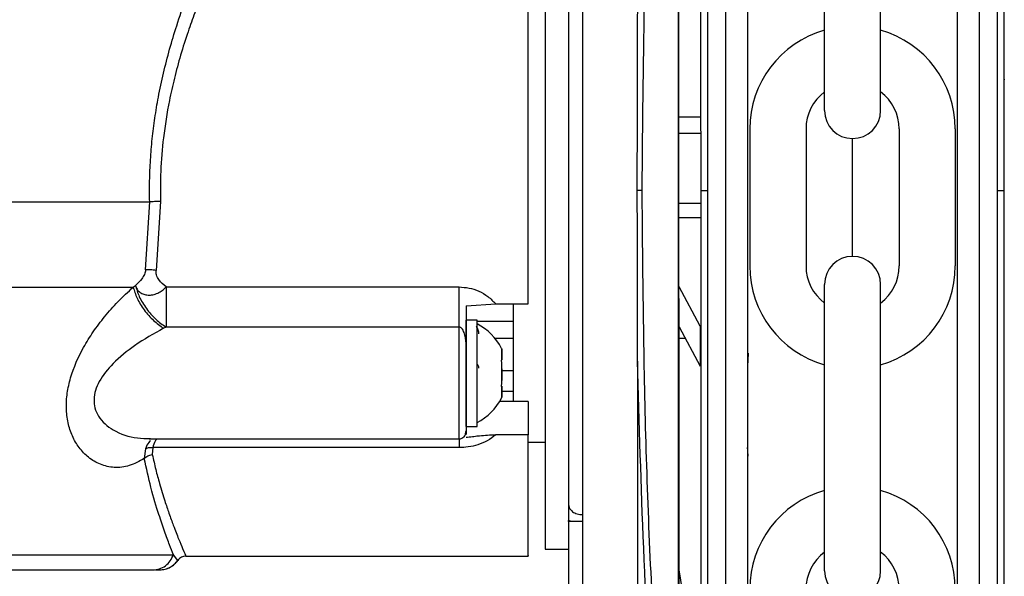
# Model space of a CAD drawing. Header units: inches. Extents: x 144.9 to 238.4, y 214.8 to 247.7.
# Tile 87 of 256: x 152.8086 to 152.9842, y 243.3812 to 243.4805. Entities that reach past the tile are written whole.
import ezdxf

# ---------------------------------------------------------------- set-up
doc = ezdxf.new("R2010")
doc.units = ezdxf.units.IN
doc.header["$LTSCALE"] = 0.25
doc.header["$MEASUREMENT"] = 0
doc.layers.add('MOTOR LH', color=7, linetype='Continuous')

msp = doc.modelspace()

# ---------------------------------------------------------------- linework, layer by layer
at = {"layer": 'MOTOR LH'}
for p, q in [((152.9797495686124, 243.4500269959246), (152.979747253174, 243.6038186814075)), ((152.9829483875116, 243.4500270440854), (152.9829460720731, 243.6038187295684)), ((152.934471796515, 243.5949250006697), (152.9344739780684, 243.4500263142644)), ((152.9312730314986, 243.5913459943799), (152.931275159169, 243.4500262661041)), ((152.9260858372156, 243.3181140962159), (152.9260818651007, 243.5819403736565)), ((152.9261836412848, 243.3181140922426), (152.9261796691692, 243.5819403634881)), ((152.9089553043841, 243.5789737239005), (152.9089591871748, 243.321080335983)), ((152.9521216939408, 243.4642686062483), (152.9521216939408, 243.515304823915)), ((152.9621335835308, 243.4642686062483), (152.9621335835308, 243.515304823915)), ((152.9023125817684, 243.5140045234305), (152.9023145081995, 243.3860517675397)), ((152.9023142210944, 243.514004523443), (152.9023142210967, 243.3860517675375)), ((152.9261814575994, 243.4631535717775), (152.9300446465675, 243.4631536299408)), ((152.9261815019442, 243.4602082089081), (152.9300446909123, 243.4602082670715)), ((152.9388132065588, 243.4609720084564), (152.9388132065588, 243.4365527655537)), ((152.9488250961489, 243.4609720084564), (152.9488250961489, 243.4365527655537)), ((152.9654301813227, 243.4609720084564), (152.9654301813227, 243.4365527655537)), ((152.9754420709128, 243.4609720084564), (152.9754420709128, 243.4365527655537)), ((152.9571276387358, 243.4382621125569), (152.9571276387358, 243.4592626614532)), ((152.984178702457, 243.4500290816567), (152.9841785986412, 243.4569244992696)), ((152.9300448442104, 243.4500262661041), (152.931275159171, 243.4500262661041)), ((152.931275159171, 243.4500262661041), (152.9312772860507, 243.3087605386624)), ((152.9344739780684, 243.4500263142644), (152.9344761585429, 243.3052009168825)), ((152.979751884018, 243.296239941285), (152.9797495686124, 243.4500269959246)), ((152.9829483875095, 243.4500270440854), (152.984178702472, 243.4500270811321)), ((152.9829507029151, 243.2962399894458), (152.9829483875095, 243.4500270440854)), ((152.6588779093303, 243.4479801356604), (152.8318090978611, 243.4479801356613)), ((152.8310933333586, 243.4358357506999), (152.8318090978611, 243.4479801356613)), ((152.8337304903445, 243.448054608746), (152.8329666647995, 243.4357704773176)), ((152.9300448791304, 243.447706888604), (152.9261816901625, 243.4477068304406)), ((152.9300449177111, 243.4451443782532), (152.9261817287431, 243.4451443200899)), ((152.6588391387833, 243.4327726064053), (152.8288772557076, 243.4327726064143)), ((152.8288772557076, 243.4327726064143), (152.8292739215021, 243.4330806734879)), ((152.8347265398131, 243.4328037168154), (152.8869844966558, 243.4328037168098)), ((152.929973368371, 243.4258363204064), (152.926181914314, 243.4328187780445)), ((152.9521216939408, 243.3822199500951), (152.9521216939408, 243.4332561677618)), ((152.9621335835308, 243.3822199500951), (152.9621335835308, 243.4332561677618)), ((152.8347265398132, 243.4289775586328), (152.8347265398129, 243.4256554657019)), ((152.8882148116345, 243.4294467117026), (152.8935128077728, 243.429784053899)), ((152.8935128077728, 243.4297840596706), (152.8992876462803, 243.4297840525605)), ((152.8966547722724, 243.4123980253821), (152.8966547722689, 243.4297840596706)), ((152.8901833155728, 243.4268982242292), (152.8882148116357, 243.4268982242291)), ((152.8882148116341, 243.4211197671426), (152.8882148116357, 243.4268982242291)), ((152.890183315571, 243.4174247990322), (152.8901833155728, 243.4268982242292)), ((152.8901833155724, 243.4266997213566), (152.8966547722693, 243.4266997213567)), ((152.8347265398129, 243.4256554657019), (152.8342879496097, 243.4254334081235)), ((152.8869844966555, 243.4256554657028), (152.8347265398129, 243.4256554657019)), ((152.8869844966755, 243.4057368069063), (152.8869844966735, 243.4256554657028)), ((152.9261820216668, 243.4256884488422), (152.9299734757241, 243.4187059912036)), ((152.929973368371, 243.4258363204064), (152.9299734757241, 243.4187059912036)), ((152.8966547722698, 243.4236031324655), (152.8934159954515, 243.4236031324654)), ((152.927314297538, 243.4236032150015), (152.9261820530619, 243.4236031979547)), ((152.8946124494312, 243.421692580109), (152.8946124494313, 243.4211813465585)), ((152.888214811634, 243.4174247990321), (152.8882148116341, 243.4207216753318)), ((152.890260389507, 243.4210038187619), (152.8901833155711, 243.4210038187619)), ((152.8945668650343, 243.4198246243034), (152.8946124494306, 243.4198246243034)), ((152.8946124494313, 243.4211813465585), (152.8946124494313, 243.4207143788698)), ((152.8946124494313, 243.4207143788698), (152.8946124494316, 243.4199552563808)), ((152.8946124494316, 243.4199552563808), (152.8946124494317, 243.4198246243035)), ((152.8946124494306, 243.4198890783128), (152.8946124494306, 243.4198246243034)), ((152.9188002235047, 243.4196041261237), (152.9188017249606, 243.3198781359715)), ((152.8882148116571, 243.4192702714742), (152.8882148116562, 243.4123980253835)), ((152.8946124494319, 243.4181839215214), (152.8946124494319, 243.4166656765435)), ((152.8946124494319, 243.4179282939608), (152.8966547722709, 243.4179282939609)), ((152.8882148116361, 243.4079513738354), (152.888214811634, 243.4174247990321)), ((152.8901833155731, 243.4079513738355), (152.890183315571, 243.4174247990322)), ((152.8946124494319, 243.4166656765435), (152.8946124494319, 243.4161325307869)), ((152.8945477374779, 243.4151498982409), (152.8946124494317, 243.4151498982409)), ((152.8946124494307, 243.4150249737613), (152.8945636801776, 243.4150249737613)), ((152.8946124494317, 243.4151498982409), (152.8946124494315, 243.4141352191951)), ((152.8946124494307, 243.4150249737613), (152.8946124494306, 243.4149605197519)), ((152.8946124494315, 243.4142373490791), (152.8966547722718, 243.4142373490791)), ((152.8946124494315, 243.4141352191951), (152.8946124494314, 243.4136682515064)), ((152.8946124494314, 243.4136682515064), (152.8946124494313, 243.4131570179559)), ((152.8992876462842, 243.4123980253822), (152.8942162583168, 243.4123980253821)), ((152.8882148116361, 243.4079513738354), (152.8901833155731, 243.4079513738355)), ((152.8316973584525, 243.4057368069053), (152.8869844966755, 243.4057368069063)), ((152.8881458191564, 243.4066225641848), (152.8881870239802, 243.4069589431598)), ((152.8881870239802, 243.4069589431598), (152.8882148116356, 243.4071857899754)), ((152.8992876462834, 243.4064699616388), (152.8935129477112, 243.4064699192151)), ((152.8310455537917, 243.4039480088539), (152.8308458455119, 243.4022059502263)), ((152.8323527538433, 243.4041754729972), (152.8322769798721, 243.4029180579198)), ((152.8869844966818, 243.4041754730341), (152.8323527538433, 243.4041754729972)), ((152.8992876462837, 243.4051216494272), (152.9023142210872, 243.4051216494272)), ((152.9064974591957, 243.3940162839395), (152.9066844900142, 243.3933295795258)), ((152.9064975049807, 243.3909719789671), (152.9064975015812, 243.3911977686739)), ((152.9070240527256, 243.3909719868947), (152.9064975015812, 243.3911977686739)), ((152.908958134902, 243.3909720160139), (152.9064975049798, 243.3909719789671)), ((152.9064975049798, 243.3909719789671), (152.9064979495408, 243.3614444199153)), ((152.6612866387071, 243.3850812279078), (152.8360329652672, 243.3850812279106)), ((152.8368378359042, 243.3840726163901), (152.8360327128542, 243.385081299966)), ((152.838258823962, 243.3848214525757), (152.8992929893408, 243.3848214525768)), ((152.9023142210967, 243.3860517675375), (152.9064972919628, 243.3860517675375)), ((152.9023145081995, 243.3860517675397), (152.9064975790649, 243.3860518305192)), ((152.8328384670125, 243.3823608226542), (152.8334986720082, 243.3823608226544)), ((152.832900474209, 243.3824047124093), (152.8335728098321, 243.3823602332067)), ((152.8334975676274, 243.3823953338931), (152.834211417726, 243.3824253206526)), ((152.833590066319, 243.3823608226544), (152.8335038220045, 243.3823608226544)), ((152.9299743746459, 243.3590003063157), (152.9261826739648, 243.3823630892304))]:
    msp.add_line(p, q, dxfattribs=at)
for centre, radius, start, end in [((152.9571276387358, 243.4609720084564), 0.01831443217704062, 105.8627163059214, 180), ((152.9571276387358, 243.4609720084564), 0.01831443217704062, 7.016709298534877e-15, 74.1372836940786), ((152.9571276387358, 243.4609720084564), 0.008302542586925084, 127.0808355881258, 180), ((152.9571276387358, 243.4609720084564), 0.008302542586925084, 7.016709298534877e-15, 52.91916441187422), ((152.9571276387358, 243.4642686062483), 0.005005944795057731, 180, 7.016709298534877e-15), ((152.9571276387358, 243.4332561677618), 0.005005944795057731, 7.016709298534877e-15, 180), ((152.9571276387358, 243.4365527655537), 0.01831443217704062, 180, 254.1372836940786), ((152.9571276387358, 243.4365527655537), 0.008302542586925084, 180, 232.9191644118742), ((152.9571276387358, 243.4365527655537), 0.01831443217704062, 285.8627163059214, 7.016709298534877e-15), ((152.9571276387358, 243.4365527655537), 0.008302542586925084, 307.0808355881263, 7.016709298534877e-15), ((152.8857541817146, 243.4174247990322), 0.00984251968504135, 26.72364885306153, 63.2788578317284), ((152.8857541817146, 243.4174247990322), 0.009842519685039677, 296.7236477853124, 333.2855643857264), ((152.8869844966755, 243.4069671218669), 0.001230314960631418, 270.0000000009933, 1.849733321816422e-07), ((152.9571276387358, 243.3789233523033), 0.01831443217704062, 105.8627163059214, 180), ((152.9571276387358, 243.3789233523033), 0.01831443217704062, 7.016709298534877e-15, 74.1372836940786), ((152.9571276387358, 243.3789233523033), 0.008302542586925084, 127.0808355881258, 180), ((152.9571276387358, 243.3789233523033), 0.008302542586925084, 7.016709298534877e-15, 52.91916441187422), ((152.9571276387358, 243.3822199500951), 0.005005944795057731, 180, 7.016709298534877e-15)]:
    msp.add_arc(centre, radius, start, end, dxfattribs=at)
for points, knots in [([(152.9841787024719, 243.4500270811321), (152.984178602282, 243.4566816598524), (152.9841784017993, 243.4699976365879), (152.984178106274, 243.4896263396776), (152.984177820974, 243.5085758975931), (152.9841775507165, 243.5265263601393), (152.9841773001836, 243.5431667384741), (152.9841770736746, 243.5582114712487), (152.9841768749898, 243.5714081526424), (152.9841767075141, 243.5825319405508), (152.9841765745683, 243.5913623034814), (152.9841764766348, 243.5978670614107), (152.9841764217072, 243.6015158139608), (152.9841763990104, 243.6030226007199), (152.9841764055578, 243.6025883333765), (152.9841764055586, 243.6025882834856)], [0, 0, 0, 0, 0.0833060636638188, 0.1666974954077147, 0.2499975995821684, 0.3333024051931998, 0.4166951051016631, 0.4999952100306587, 0.5833002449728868, 0.6666928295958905, 0.7499928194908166, 0.8332978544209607, 0.9166904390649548, 0.999990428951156, 1, 1, 1, 1]), ([(152.9384087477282, 243.5986886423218), (152.9384087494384, 243.5985750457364), (152.9384087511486, 243.598461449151), (152.9384087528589, 243.5983478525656), (152.9384087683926, 243.5973160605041), (152.9384088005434, 243.5951805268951), (152.938408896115, 243.5888325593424), (152.9384090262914, 243.5801861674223), (152.938409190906, 243.5692524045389), (152.9384093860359, 243.5562918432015), (152.9384096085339, 243.5415135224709), (152.9384098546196, 243.5251685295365), (152.9384101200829, 243.5075364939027), (152.9384104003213, 243.4889231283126), (152.9384106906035, 243.4696426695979), (152.9384108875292, 243.4565629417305), (152.9384109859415, 243.4500264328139)], [-0.009409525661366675, -0.009409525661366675, -0.009409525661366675, -0.009409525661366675, 0, 0, 0, 0.08546624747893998, 0.1768922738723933, 0.268313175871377, 0.3598353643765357, 0.4512615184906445, 0.5426821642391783, 0.6342044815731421, 0.7256307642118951, 0.8170515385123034, 0.9085726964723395, 1, 1, 1, 1]), ([(152.9758125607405, 243.4500269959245), (152.975812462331, 243.4565633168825), (152.9758122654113, 243.4696426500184), (152.9758119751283, 243.4889231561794), (152.9758116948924, 243.507536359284), (152.9758114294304, 243.5251683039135), (152.9758111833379, 243.5415137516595), (152.9758109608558, 243.5562910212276), (152.9758107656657, 243.5692555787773), (152.9758106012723, 243.5801746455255), (152.9758104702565, 243.588876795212), (152.9758103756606, 243.5951599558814), (152.9758103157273, 243.5991408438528), (152.9758103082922, 243.5996347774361), (152.9758103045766, 243.5998816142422)], [0, 0, 0, 0, 0.08330446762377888, 0.166694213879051, 0.2499999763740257, 0.3333008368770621, 0.4166943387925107, 0.4999999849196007, 0.5833008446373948, 0.6666942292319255, 0.7499999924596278, 0.8333009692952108, 0.9166943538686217, 1, 1, 1, 1]), ([(152.9300427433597, 243.5895645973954), (152.9300427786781, 243.5872187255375), (152.9300428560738, 243.5820780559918), (152.9300430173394, 243.5713667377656), (152.9300432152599, 243.5582208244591), (152.9300434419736, 243.5431624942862), (152.930043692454, 243.5265256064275), (152.9300439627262, 243.5085741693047), (152.9300442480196, 243.4896250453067), (152.930044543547, 243.4699962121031), (152.9300447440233, 243.4566806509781), (152.9300448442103, 243.4500262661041)], [0, 0, 0, 0, 0.09501659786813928, 0.2082163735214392, 0.3212904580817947, 0.4343712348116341, 0.5475710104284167, 0.6606452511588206, 0.7737261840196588, 0.886920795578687, 1, 1, 1, 1]), ([(152.9187993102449, 243.4804480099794), (152.9191097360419, 243.4915887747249), (152.9197316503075, 243.5139084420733), (152.9215945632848, 243.5472289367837), (152.9234491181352, 243.5691792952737), (152.9243782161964, 243.5801760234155)], [0, 0, 0, 0, 0.3321382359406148, 0.6654134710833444, 1, 1, 1, 1]), ([(152.919613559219, 243.4500281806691), (152.9197450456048, 243.4645828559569), (152.9200080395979, 243.4936945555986), (152.9219846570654, 243.5371610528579), (152.9243351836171, 243.5656618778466), (152.9255107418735, 243.5799158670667)], [0, 0, 0, 0, 0.3332416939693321, 0.6665371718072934, 1, 1, 1, 1]), ([(152.8318090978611, 243.4479801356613), (152.8317950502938, 243.4492303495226), (152.8317669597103, 243.4517303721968), (152.8319306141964, 243.4554802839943), (152.8322438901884, 243.459219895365), (152.8327185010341, 243.4629499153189), (152.8333810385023, 243.4668784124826), (152.8342533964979, 243.4709862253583), (152.8353518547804, 243.4752445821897), (152.8366919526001, 243.4796943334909), (152.8383145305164, 243.4843908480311), (152.8402533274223, 243.4893737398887), (152.8416501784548, 243.4925364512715), (152.842374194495, 243.4941757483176)], [0, 0, 0, 0, 0.07298776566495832, 0.1459518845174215, 0.2192405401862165, 0.2931973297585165, 0.3681566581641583, 0.4570710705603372, 0.5473392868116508, 0.6394324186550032, 0.7503524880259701, 0.8706026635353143, 1, 1, 1, 1]), ([(152.8445412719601, 243.4925702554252), (152.8439088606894, 243.4912241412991), (152.8428034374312, 243.4888712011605), (152.8412323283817, 243.4852031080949), (152.8398940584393, 243.4818123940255), (152.8385610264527, 243.4781052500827), (152.8373242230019, 243.4742178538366), (152.83620693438, 243.4701081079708), (152.8351060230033, 243.46522669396), (152.8342216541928, 243.4596930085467), (152.8337017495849, 243.4536477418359), (152.833721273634, 243.4498482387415), (152.8337304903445, 243.448054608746)], [0, 0, 0, 0, 0.1115755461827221, 0.1950284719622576, 0.2830529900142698, 0.3627337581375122, 0.458737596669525, 0.549097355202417, 0.6339245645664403, 0.7714240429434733, 0.8920962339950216, 0.9999999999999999, 0.9999999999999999, 0.9999999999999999, 0.9999999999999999]), ([(152.9841785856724, 243.4577857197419), (152.9841785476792, 243.4603092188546), (152.9841784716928, 243.46535621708), (152.9841783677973, 243.47225694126), (152.9841782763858, 243.4783284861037), (152.9841782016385, 243.4832932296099), (152.984178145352, 243.4870317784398), (152.9841781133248, 243.4891591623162), (152.9841780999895, 243.4900447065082), (152.9841781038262, 243.4897900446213), (152.9841781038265, 243.4897900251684)], [0, 0, 0, 0, 0.1428555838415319, 0.2857111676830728, 0.428566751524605, 0.5714223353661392, 0.7142779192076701, 0.8571335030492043, 0.9999890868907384, 1, 1, 1, 1]), ([(152.9187487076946, 243.4500245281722), (152.9187488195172, 243.450844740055), (152.9187493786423, 243.4549458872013), (152.9187592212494, 243.4620690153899), (152.9187866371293, 243.4713926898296), (152.9187950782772, 243.4774319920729), (152.9187992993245, 243.4804519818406)], [0, 0, 0, 0, 0.08083862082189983, 0.4042017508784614, 0.7020674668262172, 0.9999999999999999, 0.9999999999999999, 0.9999999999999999, 0.9999999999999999]), ([(152.9841785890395, 243.4575622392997), (152.9841785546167, 243.4598486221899), (152.9841784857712, 243.4644213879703), (152.9841784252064, 243.4684437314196), (152.9841783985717, 243.470213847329), (152.9841784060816, 243.4697143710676), (152.9841784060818, 243.4697143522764)], [0, 0, 0, 0, 0.3333291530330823, 0.6666583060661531, 0.9999874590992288, 0.9999999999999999, 0.9999999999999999, 0.9999999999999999, 0.9999999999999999]), ([(152.9196135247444, 243.4500245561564), (152.9195710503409, 243.4500245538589), (152.9194842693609, 243.4500245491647), (152.9192802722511, 243.4500245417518), (152.919032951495, 243.4500245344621), (152.9188429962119, 243.4500245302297), (152.9187487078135, 243.4500245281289)], [0, 0, 0, 0, 0.2412812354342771, 0.4929703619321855, 0.7483249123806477, 1, 1, 1, 1]), ([(152.918800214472, 243.4196062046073), (152.9187998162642, 243.4204254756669), (152.9187978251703, 243.4245219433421), (152.9187652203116, 243.434659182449), (152.918755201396, 243.4439823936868), (152.9187487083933, 243.4500245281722)], [0, 0, 0, 0, 0.08086409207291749, 0.4043315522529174, 1, 1, 1, 1]), ([(152.9255146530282, 243.3201385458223), (152.9243386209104, 243.3343928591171), (152.9219871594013, 243.3628941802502), (152.9200093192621, 243.4063613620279), (152.9197454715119, 243.4354734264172), (152.919613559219, 243.4500281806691)], [0, 0, 0, 0, 0.3334667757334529, 0.6667626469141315, 0.9999999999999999, 0.9999999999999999, 0.9999999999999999, 0.9999999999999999]), ([(152.9300448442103, 243.4500262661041), (152.9300449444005, 243.4433716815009), (152.9300451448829, 243.4300557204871), (152.9300454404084, 243.4104270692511), (152.9300457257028, 243.3914779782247), (152.930045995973, 243.3735268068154), (152.930046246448, 243.356890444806), (152.9300464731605, 243.3418323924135), (152.9300466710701, 243.3286874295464), (152.9300468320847, 243.3179930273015), (152.9300469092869, 243.3128653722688), (152.9300469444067, 243.3105327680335)], [0, 0, 0, 0, 0.1131436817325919, 0.2264028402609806, 0.3395379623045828, 0.4526797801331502, 0.5659406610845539, 0.6790759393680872, 0.7922177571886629, 0.9054784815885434, 1, 1, 1, 1]), ([(152.9384109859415, 243.4500264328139), (152.9384110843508, 243.4434901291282), (152.9384112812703, 243.4304108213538), (152.9384115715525, 243.4111304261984), (152.9384118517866, 243.3925174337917), (152.9384121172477, 243.374885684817), (152.9384123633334, 243.3585408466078), (152.938412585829, 243.3437628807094), (152.9384127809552, 243.3308027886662), (152.938412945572, 243.3198691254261), (152.9384130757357, 243.3112238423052), (152.9384131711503, 243.3048865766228), (152.9384132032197, 243.3027566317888), (152.9384132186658, 243.3017307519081), (152.938413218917, 243.3017140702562), (152.9384132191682, 243.3016973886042), (152.9384132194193, 243.3016807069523)], [0, 0, 0, 0, 0.09147262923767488, 0.1830390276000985, 0.2745133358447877, 0.3659820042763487, 0.4575523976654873, 0.549026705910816, 0.6404955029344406, 0.7320658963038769, 0.8235400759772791, 0.9150087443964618, 1, 1, 1, 1.001382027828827, 1.001382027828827, 1.001382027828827, 1.001382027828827]), ([(152.9758148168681, 243.3001770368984), (152.9758148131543, 243.3004236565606), (152.9758148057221, 243.3009171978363), (152.9758147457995, 243.3048970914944), (152.9758146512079, 243.3111796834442), (152.9758145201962, 243.3198812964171), (152.9758143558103, 243.3307996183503), (152.9758141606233, 243.3437637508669), (152.9758139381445, 243.3585406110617), (152.9758136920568, 243.3748855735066), (152.9758134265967, 243.3925172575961), (152.9758131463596, 243.4111304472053), (152.9758128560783, 243.4304107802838), (152.9758126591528, 243.4434904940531), (152.9758125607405, 243.4500269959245)], [0, 0, 0, 0, 0.08329208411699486, 0.1666861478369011, 0.2499928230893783, 0.3332944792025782, 0.4166886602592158, 0.4999952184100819, 0.5832968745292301, 0.6666910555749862, 0.7499976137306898, 0.8332992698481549, 0.9166923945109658, 1, 1, 1, 1]), ([(152.9841809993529, 243.2974703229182), (152.9841809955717, 243.297721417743), (152.9841809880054, 243.2982238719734), (152.9841809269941, 243.3022760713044), (152.9841808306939, 243.3086721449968), (152.9841806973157, 243.3175309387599), (152.984180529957, 243.3286467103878), (152.9841803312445, 243.3418449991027), (152.9841801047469, 243.3568887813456), (152.9841798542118, 243.3735291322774), (152.9841795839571, 243.3914792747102), (152.9841792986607, 243.4104284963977), (152.9841790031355, 243.4300571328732), (152.9841788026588, 243.4433727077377), (152.9841787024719, 243.4500270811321)], [0, 0, 0, 0, 0.08330560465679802, 0.1666989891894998, 0.2500000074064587, 0.3333056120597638, 0.416698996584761, 0.5000000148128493, 0.5833056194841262, 0.6666990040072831, 0.7500000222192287, 0.8333056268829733, 0.9166955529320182, 1, 1, 1, 1]), ([(152.833730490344, 243.4480546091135), (152.8335489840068, 243.4480498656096), (152.8331813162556, 243.4480402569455), (152.8326564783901, 243.4480217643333), (152.8321793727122, 243.448001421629), (152.8319314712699, 243.4479871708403), (152.8318090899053, 243.4479801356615)], [0, 0, 0, 0, 0.2468347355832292, 0.5000000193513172, 0.7531652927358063, 1, 1, 1, 1]), ([(152.8310933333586, 243.4358357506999), (152.8310688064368, 243.4357060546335), (152.8310188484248, 243.4354418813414), (152.830812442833, 243.4348912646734), (152.8302767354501, 243.433982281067), (152.8296742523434, 243.4334406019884), (152.8292739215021, 243.4330806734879)], [0, 0, 0, 0, 0.1112359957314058, 0.226572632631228, 0.486082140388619, 1, 1, 1, 1]), ([(152.8329666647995, 243.4357704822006), (152.832788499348, 243.435792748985), (152.8324321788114, 243.4358372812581), (152.8319249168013, 243.4358677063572), (152.8314611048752, 243.4358713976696), (152.8312159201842, 243.4358476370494), (152.8310933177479, 243.4358357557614)], [0, 0, 0, 0, 0.2500024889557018, 0.4999904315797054, 0.7499746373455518, 1, 1, 1, 1]), ([(152.8347265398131, 243.4328037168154), (152.8342498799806, 243.4332042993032), (152.8335287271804, 243.4338103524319), (152.833041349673, 243.4347796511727), (152.8329307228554, 243.4353610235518), (152.8329548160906, 243.4356354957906), (152.8329666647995, 243.4357704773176)], [0, 0, 0, 0, 0.5093326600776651, 0.7705844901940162, 0.8871767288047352, 1, 1, 1, 1]), ([(152.8308459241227, 243.4022059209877), (152.8299606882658, 243.4017296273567), (152.8281927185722, 243.4007783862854), (152.825530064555, 243.4005069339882), (152.8230568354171, 243.4010396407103), (152.8209283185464, 243.4022818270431), (152.8192274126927, 243.4040234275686), (152.8179784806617, 243.4061299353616), (152.8171820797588, 243.4085369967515), (152.8168804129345, 243.4111432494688), (152.8170480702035, 243.4138743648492), (152.8178645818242, 243.4175764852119), (152.819529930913, 243.4213356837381), (152.8217516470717, 243.4248827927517), (152.8238195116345, 243.4276119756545), (152.8262191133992, 243.4303246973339), (152.8279621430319, 243.4319298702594), (152.8288772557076, 243.4327726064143)], [0, 0, 0, 0, 0.08237274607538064, 0.1645126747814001, 0.242285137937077, 0.3133042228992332, 0.3769487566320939, 0.4349267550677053, 0.4890486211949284, 0.5419622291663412, 0.5907525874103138, 0.6409486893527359, 0.7432035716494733, 0.8001309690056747, 0.8606265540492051, 0.9268271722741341, 1, 1, 1, 1]), ([(152.8288772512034, 243.4327726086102), (152.8290717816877, 243.4321258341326), (152.8294720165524, 243.4307951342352), (152.8307795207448, 243.4286848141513), (152.8324464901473, 243.4267634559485), (152.8336861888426, 243.4258680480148), (152.834287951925, 243.4254334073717)], [0, 0, 0, 0, 0.243336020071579, 0.5006493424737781, 0.7576098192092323, 1, 1, 1, 1]), ([(152.8292739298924, 243.4330806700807), (152.8293534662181, 243.4328482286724), (152.829512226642, 243.4323842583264), (152.830037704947, 243.4318395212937), (152.8307145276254, 243.4314767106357), (152.8315223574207, 243.4313364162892), (152.8323748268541, 243.4313962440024), (152.8332471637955, 243.4316817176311), (152.8340708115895, 243.4321487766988), (152.834507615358, 243.4325850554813), (152.8347265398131, 243.4328037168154)], [0, 0, 0, 0, 0.1253391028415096, 0.2501861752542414, 0.3842461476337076, 0.500112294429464, 0.6251155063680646, 0.750172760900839, 0.8747874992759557, 1, 1, 1, 1]), ([(152.8292739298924, 243.4330806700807), (152.8294637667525, 243.4324209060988), (152.8298548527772, 243.4310617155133), (152.8311689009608, 243.4289159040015), (152.8328569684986, 243.4269735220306), (152.8341155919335, 243.4260861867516), (152.8347265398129, 243.4256554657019)], [0, 0, 0, 0, 0.2427047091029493, 0.4999999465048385, 0.7572951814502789, 1, 1, 1, 1]), ([(152.8869844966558, 243.4328037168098), (152.887576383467, 243.4327684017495), (152.888781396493, 243.4326965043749), (152.8905356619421, 243.4321021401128), (152.8921927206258, 243.4311589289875), (152.8930693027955, 243.4302459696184), (152.8935128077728, 243.4297840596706)], [0, 0, 0, 0, 0.2367356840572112, 0.4819664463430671, 0.7379019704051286, 1, 1, 1, 1]), ([(152.8882148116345, 243.4294467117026), (152.8882148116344, 243.4280567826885), (152.8882148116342, 243.4251003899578), (152.888214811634, 243.422225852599), (152.8882148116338, 243.4207027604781)], [0, 0, 0, 0, 0.470143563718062, 0.9999999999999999, 0.9999999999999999, 0.9999999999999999, 0.9999999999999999]), ([(152.8342879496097, 243.4254334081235), (152.8325468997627, 243.4244672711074), (152.8294166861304, 243.422730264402), (152.8254443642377, 243.4195114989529), (152.8230905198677, 243.4166540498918), (152.8220991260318, 243.4143892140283), (152.821804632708, 243.4127568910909), (152.8219900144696, 243.4111592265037), (152.8229473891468, 243.4090562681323), (152.8255269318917, 243.4069238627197), (152.828871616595, 243.4058199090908), (152.8311728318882, 243.4057792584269), (152.8319549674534, 243.4057654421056)], [0, 0, 0, 0, 0.1748502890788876, 0.3143613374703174, 0.4250312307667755, 0.4728620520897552, 0.5187833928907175, 0.5671633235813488, 0.619831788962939, 0.7459025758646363, 0.9136375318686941, 1, 1, 1, 1]), ([(152.8882148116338, 243.4207027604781), (152.8882470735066, 243.4220683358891), (152.8882833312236, 243.4236030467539), (152.8877033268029, 243.4250867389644), (152.8874882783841, 243.4254105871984), (152.8872754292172, 243.4255820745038), (152.8871075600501, 243.4256467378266), (152.8870248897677, 243.4256526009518), (152.8869844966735, 243.4256554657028)], [0, 0, 0, 0, 0.7393620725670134, 0.8309369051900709, 0.9044542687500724, 0.9560468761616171, 0.978524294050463, 1, 1, 1, 1]), ([(152.8905031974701, 243.424456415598), (152.8904974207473, 243.4245567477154), (152.8904852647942, 243.424767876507), (152.8903574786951, 243.425225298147), (152.8901888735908, 243.425605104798), (152.8900272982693, 243.4258188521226), (152.8900089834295, 243.4258430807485)], [0, 0, 0, 0, 0.1986797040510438, 0.4180815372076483, 0.9340385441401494, 1, 1, 1, 1]), ([(152.894612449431, 243.4216925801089), (152.8945948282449, 243.4217340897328), (152.8945595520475, 243.4218171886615), (152.8945446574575, 243.4218519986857), (152.8945439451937, 243.421853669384), (152.8945438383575, 243.4218539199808)], [0, 0, 0, 0, 0.4589845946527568, 0.9188502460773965, 1, 1, 1, 1]), ([(152.8945761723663, 243.4217779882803), (152.8945828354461, 243.4217623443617), (152.8945925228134, 243.4217395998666), (152.8946077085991, 243.4217037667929), (152.8946124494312, 243.421692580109)], [0, 0, 0, 0, 0.6878112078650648, 0.9999999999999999, 0.9999999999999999, 0.9999999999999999, 0.9999999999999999]), ([(152.8946124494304, 243.4199384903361), (152.8946124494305, 243.4203005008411), (152.8946124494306, 243.4210245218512), (152.8946124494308, 243.4215447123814), (152.894612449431, 243.4216556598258), (152.894612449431, 243.4216925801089)], [0, 0, 0, 0, 0.4002017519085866, 0.8004035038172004, 1, 1, 1, 1]), ([(152.8882148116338, 243.4207027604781), (152.8882148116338, 243.4199997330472), (152.8882148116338, 243.4185777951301), (152.8882148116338, 243.4163463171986), (152.888214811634, 243.4141734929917), (152.8882148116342, 243.4121587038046), (152.8882148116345, 243.4103715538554), (152.8882148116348, 243.4088916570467), (152.8882148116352, 243.4077619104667), (152.8882148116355, 243.407376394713), (152.8882148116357, 243.4071857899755)], [0, 0, 0, 0, 0.1236037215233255, 0.2499999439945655, 0.3763961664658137, 0.4999998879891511, 0.6236036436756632, 0.7499999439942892, 0.8763962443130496, 0.9999999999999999, 0.9999999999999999, 0.9999999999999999, 0.9999999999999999]), ([(152.8946124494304, 243.4191788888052), (152.8945948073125, 243.4192507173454), (152.8945594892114, 243.4193945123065), (152.8945395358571, 243.4196075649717), (152.8945487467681, 243.4197840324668), (152.8945781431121, 243.4198891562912), (152.8946041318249, 243.4199265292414), (152.8946124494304, 243.4199384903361)], [0, 0, 0, 0, 0.2292505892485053, 0.4589412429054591, 0.6795282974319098, 0.8974340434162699, 1, 1, 1, 1]), ([(152.9243821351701, 243.3198783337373), (152.9234532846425, 243.330875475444), (152.9215992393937, 243.3528264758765), (152.9197353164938, 243.3861475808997), (152.9191115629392, 243.4084674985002), (152.9188002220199, 243.4196082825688)], [0, 0, 0, 0, 0.3345923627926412, 0.6678678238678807, 1, 1, 1, 1]), ([(152.9385401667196, 243.4210020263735), (152.9384958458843, 243.4204495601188), (152.9384340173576, 243.4196788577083), (152.9384164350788, 243.4189781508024), (152.938411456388, 243.4187797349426)], [0, 0, 0, 0, 0.7168347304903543, 1, 1, 1, 1]), ([(152.890503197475, 243.4183571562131), (152.8904970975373, 243.4184359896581), (152.8904842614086, 243.4186018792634), (152.8903885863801, 243.4188585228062), (152.890260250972, 243.4189734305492), (152.8901833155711, 243.4190423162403)], [0, 0, 0, 0, 0.2661538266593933, 0.5600688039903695, 1, 1, 1, 1]), ([(152.8946124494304, 243.4156707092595), (152.8946124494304, 243.4161296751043), (152.8946124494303, 243.4170476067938), (152.8946124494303, 243.4182842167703), (152.8946124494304, 243.418955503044), (152.8946124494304, 243.4191788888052)], [0, 0, 0, 0, 0.4002017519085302, 0.8004035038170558, 1, 1, 1, 1]), ([(152.8946124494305, 243.4149111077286), (152.8945948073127, 243.4149413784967), (152.8945594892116, 243.4150019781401), (152.8945395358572, 243.4151683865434), (152.8945487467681, 243.4153663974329), (152.8945781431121, 243.4155404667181), (152.8946041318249, 243.4156391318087), (152.8946124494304, 243.4156707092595)], [0, 0, 0, 0, 0.2292505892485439, 0.4589412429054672, 0.6795282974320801, 0.8974340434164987, 1, 1, 1, 1]), ([(152.8946124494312, 243.4131570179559), (152.8946124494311, 243.4132539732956), (152.8946124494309, 243.413447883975), (152.8946124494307, 243.4141643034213), (152.8946124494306, 243.4147246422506), (152.8946124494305, 243.4149111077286)], [0, 0, 0, 0, 0.4002017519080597, 0.8004035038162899, 1, 1, 1, 1]), ([(152.8945438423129, 243.4129956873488), (152.89454383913, 243.4129956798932), (152.8945429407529, 243.4129935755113), (152.8945541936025, 243.4130199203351), (152.894584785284, 243.4130917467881), (152.8946078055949, 243.4131460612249), (152.8946124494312, 243.4131570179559)], [0, 0, 0, 0, 0.001576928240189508, 0.4450954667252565, 0.8880603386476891, 1, 1, 1, 1]), ([(152.8331394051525, 243.4057368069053), (152.8330166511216, 243.4056096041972), (152.8326900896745, 243.4052712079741), (152.8324823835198, 243.4045965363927), (152.8323527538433, 243.4041754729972)], [0, 0, 0, 0, 0.3758987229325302, 1, 1, 1, 1]), ([(152.8935129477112, 243.4064699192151), (152.8930333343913, 243.4060865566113), (152.8921082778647, 243.4053471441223), (152.8903882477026, 243.4046469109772), (152.8886699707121, 243.4042437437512), (152.8875284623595, 243.4041975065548), (152.8869844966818, 243.4041754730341)], [0, 0, 0, 0, 0.2816575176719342, 0.5432483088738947, 0.7823430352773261, 1, 1, 1, 1]), ([(152.886984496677, 243.4057368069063), (152.8869844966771, 243.4056230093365), (152.8869844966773, 243.4052845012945), (152.8869844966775, 243.404617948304), (152.8869844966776, 243.4041754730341)], [0, 0, 0, 0, 0.3361739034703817, 1, 1, 1, 1]), ([(152.8882148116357, 243.4071857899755), (152.888214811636, 243.4070469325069), (152.8882148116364, 243.4068792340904), (152.8882148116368, 243.4065782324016), (152.8882148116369, 243.4065264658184)], [0, 0, 0, 0, 0.8280189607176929, 1, 1, 1, 1]), ([(152.8882148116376, 243.4060314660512), (152.8885902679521, 243.4060678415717), (152.889334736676, 243.4061399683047), (152.8901215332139, 243.406235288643), (152.891499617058, 243.4063918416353), (152.8925306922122, 243.4064318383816), (152.8935129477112, 243.4064699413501)], [0, 0, 0, 0, 0.2134471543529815, 0.4232309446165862, 0.450539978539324, 0.9999999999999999, 0.9999999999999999, 0.9999999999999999, 0.9999999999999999]), ([(152.8992876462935, 243.3849360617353), (152.8992876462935, 243.3848985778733), (152.8992876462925, 243.3844551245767), (152.8992876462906, 243.3861772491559), (152.8992876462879, 243.3902910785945), (152.8992876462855, 243.3970616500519), (152.8992876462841, 243.4033338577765), (152.8992876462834, 243.4064699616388)], [0, 0, 0, 0, 0.02256213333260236, 0.266921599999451, 0.5112810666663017, 0.7556405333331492, 1, 1, 1, 1]), ([(152.8319496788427, 243.4053518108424), (152.8318512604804, 243.405272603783), (152.8314620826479, 243.4049593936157), (152.8312237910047, 243.4043804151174), (152.8310457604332, 243.403947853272)], [0, 0, 0, 0, 0.2528878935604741, 1, 1, 1, 1]), ([(152.8310457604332, 243.403947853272), (152.8311289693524, 243.4039996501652), (152.8312975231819, 243.4041045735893), (152.8316220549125, 243.4041911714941), (152.8319791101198, 243.4042231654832), (152.8322292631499, 243.4041910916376), (152.8323527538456, 243.4041752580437)], [0, 0, 0, 0, 0.2468335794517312, 0.500003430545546, 0.7531713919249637, 1, 1, 1, 1]), ([(152.9385422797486, 243.402639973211), (152.9384975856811, 243.40307499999), (152.9384349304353, 243.4036848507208), (152.938416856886, 243.4040903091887), (152.9384116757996, 243.4042065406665)], [0, 0, 0, 0, 0.7133332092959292, 1, 1, 1, 1]), ([(152.8308458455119, 243.4022059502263), (152.8309298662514, 243.4022959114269), (152.8311005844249, 243.4024786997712), (152.8314547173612, 243.4026944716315), (152.8318543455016, 243.4028537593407), (152.8321375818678, 243.4028968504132), (152.8322769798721, 243.4029180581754)], [0, 0, 0, 0, 0.246079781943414, 0.4999990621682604, 0.7539188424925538, 1, 1, 1, 1]), ([(152.8360329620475, 243.3850812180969), (152.8358171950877, 243.3856281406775), (152.835389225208, 243.386712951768), (152.8344844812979, 243.3891594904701), (152.8333575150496, 243.3924803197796), (152.8320642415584, 243.3967199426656), (152.8312348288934, 243.4004547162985), (152.8308459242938, 243.402205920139)], [0, 0, 0, 0, 0.1850890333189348, 0.3671207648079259, 0.5448213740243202, 0.7865705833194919, 0.9999999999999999, 0.9999999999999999, 0.9999999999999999, 0.9999999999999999]), ([(152.8322769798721, 243.4029180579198), (152.8324784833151, 243.4020281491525), (152.8328857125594, 243.4002296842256), (152.8336412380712, 243.3974432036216), (152.8344368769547, 243.3948243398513), (152.835275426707, 243.3923473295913), (152.8361346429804, 243.3899889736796), (152.8369858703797, 243.3878226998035), (152.8379714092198, 243.3854649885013), (152.8381437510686, 243.3850791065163), (152.838258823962, 243.3848214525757)], [0, 0, 0, 0, 0.07931223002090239, 0.1602863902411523, 0.2722027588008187, 0.3602795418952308, 0.4608474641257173, 0.5985865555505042, 0.7319756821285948, 1, 1, 1, 1]), ([(152.9064974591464, 243.3940162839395), (152.9064974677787, 243.3934429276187), (152.9064974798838, 243.3926389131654), (152.9064974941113, 243.3916939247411), (152.9064974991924, 243.3913564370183), (152.9064975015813, 243.3911977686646)], [0, 0, 0, 0, 0.5684224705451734, 0.7970957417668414, 1, 1, 1, 1]), ([(152.9066844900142, 243.3933295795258), (152.9068417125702, 243.393124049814), (152.907156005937, 243.3927131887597), (152.9079948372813, 243.3923042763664), (152.9086370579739, 243.392249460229), (152.9089581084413, 243.3922220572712)], [0, 0, 0, 0, 0.3335894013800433, 0.6668568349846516, 1, 1, 1, 1]), ([(152.838258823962, 243.3848214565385), (152.8381249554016, 243.3848124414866), (152.8378509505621, 243.3847939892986), (152.8374588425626, 243.3846416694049), (152.8371022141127, 243.3844053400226), (152.8369256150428, 243.3841829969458), (152.8368379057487, 243.3840725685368)], [0, 0, 0, 0, 0.2402658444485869, 0.4917809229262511, 0.747589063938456, 0.9999999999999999, 0.9999999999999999, 0.9999999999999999, 0.9999999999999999]), ([(152.8336390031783, 243.3823614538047), (152.8339589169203, 243.3823932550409), (152.8346025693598, 243.3824572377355), (152.8354961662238, 243.3828395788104), (152.8362749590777, 243.3833882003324), (152.8366536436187, 243.383873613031), (152.8368391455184, 243.3841113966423)], [0, 0, 0, 0, 0.2521789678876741, 0.5073730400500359, 0.7586824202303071, 1, 1, 1, 1]), ([(152.8340625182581, 243.3824190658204), (152.8342251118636, 243.3824332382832), (152.8347127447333, 243.3824757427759), (152.8354666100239, 243.3828023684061), (152.8362605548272, 243.3833391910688), (152.8366484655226, 243.3838320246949), (152.8368378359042, 243.3840726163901)], [0, 0, 0, 0, 0.1463456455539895, 0.4389037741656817, 0.7260838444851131, 1, 1, 1, 1]), ([(152.6650309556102, 243.3823608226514), (152.6651414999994, 243.3823608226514), (152.6653656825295, 243.3823608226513), (152.6672108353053, 243.3823608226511), (152.6707780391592, 243.382360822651), (152.6771084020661, 243.3823608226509), (152.685916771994, 243.3823608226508), (152.6951749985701, 243.3823608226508), (152.7039623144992, 243.3823608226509), (152.7133234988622, 243.382360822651), (152.7230145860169, 243.382360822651), (152.7328010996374, 243.3823608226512), (152.7426428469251, 243.3823608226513), (152.7525742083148, 243.3823608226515), (152.7626372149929, 243.3823608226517), (152.7745492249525, 243.3823608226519), (152.7879099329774, 243.3823608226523), (152.8001693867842, 243.3823608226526), (152.8096474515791, 243.3823608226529), (152.8167115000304, 243.3823608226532), (152.8225560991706, 243.3823608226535), (152.8271048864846, 243.3823608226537), (152.8304683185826, 243.3823608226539), (152.8317175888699, 243.3823608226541), (152.8323336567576, 243.3823608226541)], [0, 0, 0, 0, 0.03910428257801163, 0.07930295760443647, 0.1205230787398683, 0.1846246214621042, 0.249943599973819, 0.2935105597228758, 0.3367185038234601, 0.3794770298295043, 0.4206926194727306, 0.4608913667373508, 0.5000001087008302, 0.539104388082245, 0.5793030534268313, 0.6205231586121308, 0.6846246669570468, 0.7499436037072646, 0.7935105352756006, 0.8367184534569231, 0.8794769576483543, 0.9206925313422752, 0.96089014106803, 1, 1, 1, 1])]:
    msp.add_open_spline(points, degree=3, knots=knots, dxfattribs=at)
for points in [[(152.8992876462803, 243.4297840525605), (152.8992876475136, 243.4336909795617), (152.8992876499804, 243.441504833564), (152.8992876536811, 243.4537056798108), (152.8992876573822, 243.4657306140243), (152.8992876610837, 243.4772254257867), (152.8992876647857, 243.4877908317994), (152.8992876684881, 243.4970171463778), (152.8992876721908, 243.5047737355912), (152.8992876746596, 243.5083187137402), (152.8992876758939, 243.5100912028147)], [(152.9064957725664, 243.5060382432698), (152.9064958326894, 243.5020448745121), (152.9064959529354, 243.4940581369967), (152.9064961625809, 243.480133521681), (152.9064963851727, 243.4653490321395), (152.9064966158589, 243.4500269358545), (152.9064968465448, 243.4347048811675), (152.9064970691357, 243.4199205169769), (152.9064972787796, 243.4059961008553), (152.9064973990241, 243.398009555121), (152.9064974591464, 243.3940162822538)], [(152.9841789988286, 243.430344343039), (152.9841789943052, 243.4306447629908), (152.9841789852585, 243.4312456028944), (152.9841789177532, 243.4357292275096), (152.9841788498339, 243.4402403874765), (152.9841788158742, 243.4424959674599)], [(152.9841793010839, 243.4102686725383), (152.9841792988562, 243.4104166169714), (152.9841792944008, 243.4107125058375), (152.9841792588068, 243.4130765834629), (152.9841792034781, 243.4167514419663), (152.9841791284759, 243.4217330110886), (152.9841790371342, 243.4277998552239), (152.9841789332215, 243.434701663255), (152.9841788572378, 243.4397484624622), (152.9841788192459, 243.4422718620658)], [(152.8347265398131, 243.4328037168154), (152.8347265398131, 243.4321666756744), (152.8347265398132, 243.4308925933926), (152.8347265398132, 243.4296159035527), (152.8347265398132, 243.4289775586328)], [(152.8869844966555, 243.4256554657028), (152.8869844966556, 243.4261481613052), (152.8869844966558, 243.4271335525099), (152.8869844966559, 243.4289586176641), (152.8869844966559, 243.430897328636), (152.8869844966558, 243.4321682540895), (152.8869844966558, 243.4328037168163)], [(152.8992876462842, 243.4123980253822), (152.8992876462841, 243.411246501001), (152.8992876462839, 243.4089434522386), (152.8992876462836, 243.4072944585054), (152.8992876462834, 243.4064699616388)], [(152.8323336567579, 243.3823608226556), (152.8327413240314, 243.3823983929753), (152.8335566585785, 243.3824735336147), (152.8346534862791, 243.3830659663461), (152.8355490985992, 243.3839387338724), (152.8358716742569, 243.3847003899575), (152.8360329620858, 243.385081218)]]:
    msp.add_open_spline(points, degree=3, dxfattribs=at)

doc.saveas('drawing.dxf')
